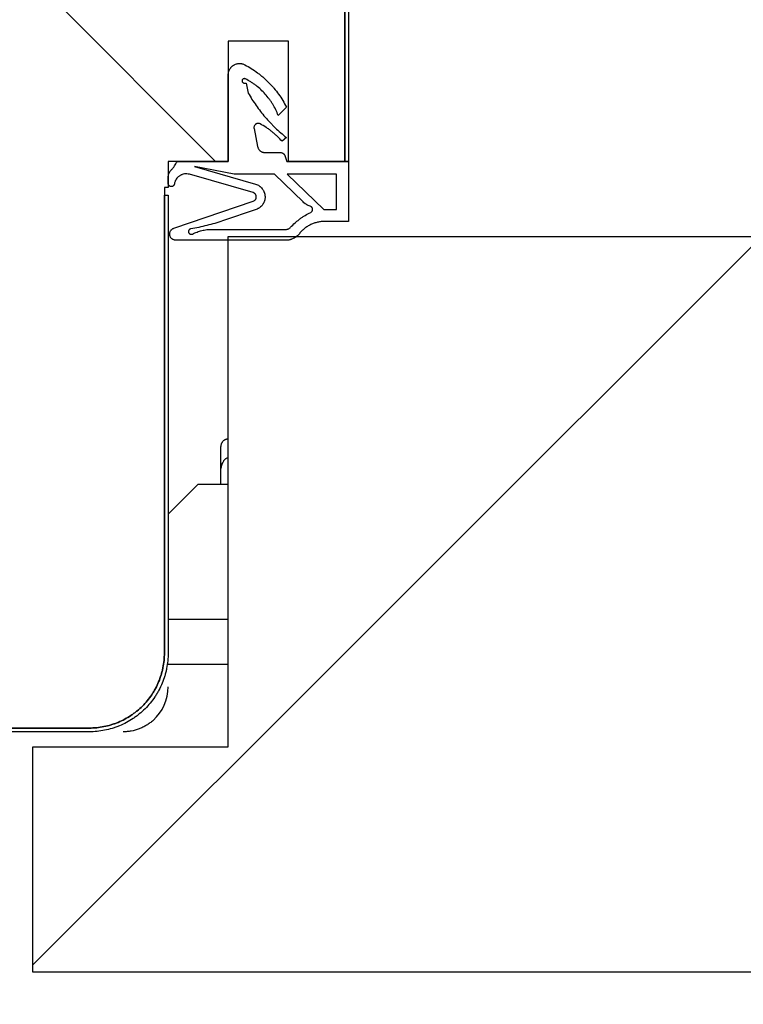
# Model space of a CAD drawing. Header units: millimetres. Extents: x -6500 to 4200, y 0 to 5940.
# Tile 118 of 157: x 371 to 420, y 2660 to 2725. Entities that reach past the tile are written whole.
import ezdxf

# ---------------------------------------------------------------- set-up
doc = ezdxf.new("R2010")
doc.units = ezdxf.units.MM
doc.layers.get('Defpoints').update_dxf_attribs({"color": 250})
doc.layers.add('1', color=250, linetype='Continuous')
doc.layers.add('152', color=250, linetype='Continuous')
doc.styles.add('Times New Roman', font='times.ttf')
doc.dimstyles.get("Standard").update_dxf_attribs({"dimtxt": 0.18, "dimasz": 0.18, "dimexe": 0.18, "dimexo": 0.0625, "dimgap": 0.09, "dimtad": 0, "dimtih": 1, "dimtoh": 1, "dimdec": 4, "dimzin": 0, "dimdsep": 46, "dimtxsty": 'Standard', "dimcen": 0.09, "dimadec": 0, "dimazin": 0, "dimtfac": 1, "dimtdec": 4, "dimtofl": 0, "dimtmove": 0, "dimatfit": 3, "dimfxl": 1, "dimtolj": 1, "dimtzin": 0, "dimarcsym": 0})

# ---------------------------------------------------------------- blocks, each defined once
blk = doc.blocks.new('_U1')
at = {"layer": '1', "linetype": 'Continuous', "lineweight": 13, "transparency": 16777216}
for p, q in [((372.271, 2657.26), (372.271, 2489.425)), ((1340.271, 2649.76), (1340.271, 2489.425)), ((422.271, 2514.425), (1290.271, 2514.425))]:
    blk.add_line(p, q, dxfattribs=at)
at = {"layer": '1', "linetype": 'Continuous', "lineweight": 70, "transparency": 16777216}
for points in [[(422.271, 2522.758), (422.271, 2506.092), (372.271, 2514.425)], [(1290.271, 2522.758), (1290.271, 2506.092), (1340.271, 2514.425)]]:
    blk.add_solid(points, dxfattribs=at)
at = {"layer": 'Defpoints', "color": 0, "linetype": 'Continuous', "lineweight": 70, "transparency": 16777216}
for p in [(372.271, 2669.26), (1340.271, 2661.76), (1340.271, 2514.425)]:
    blk.add_point(p, dxfattribs=at)
at = {"layer": '1', "linetype": 'Continuous', "lineweight": -3, "transparency": 16777216, "insert": (831.239, 2575.319), "char_height": 40, "attachment_point": 1, "style": 'Times New Roman'}
blk.add_mtext('\\A1;Ss', dxfattribs=at)
blk = doc.blocks.new('_U3')
at = {"layer": '1', "linetype": 'Continuous', "lineweight": 13, "transparency": 16777216}
for p, q in [((261.271, 2676.885), (261.271, 2366.518)), ((1451.271, 2676.885), (1451.271, 2366.518)), ((311.271, 2391.518), (1401.271, 2391.518))]:
    blk.add_line(p, q, dxfattribs=at)
at = {"layer": '1', "linetype": 'Continuous', "lineweight": 70, "transparency": 16777216}
for points in [[(311.271, 2399.851), (311.271, 2383.185), (261.271, 2391.518)], [(1401.271, 2399.851), (1401.271, 2383.185), (1451.271, 2391.518)]]:
    blk.add_solid(points, dxfattribs=at)
at = {"layer": 'Defpoints', "color": 0, "linetype": 'Continuous', "lineweight": 70, "transparency": 16777216}
for p in [(261.271, 2688.885), (1451.271, 2688.885), (1451.271, 2391.518)]:
    blk.add_point(p, dxfattribs=at)
at = {"layer": '1', "linetype": 'Continuous', "lineweight": -3, "transparency": 16777216, "insert": (829.061, 2452.412), "char_height": 40, "attachment_point": 1, "style": 'Times New Roman'}
blk.add_mtext('\\A1;Sz', dxfattribs=at)

msp = doc.modelspace()

# ---------------------------------------------------------------- hatches: boundary and pattern name
at = {"layer": '152', "linetype": 'Continuous', "lineweight": -3}
h = msp.add_hatch(dxfattribs=at)
h.set_pattern_fill('ANSI31', color=256, scale=30, angle=-2e-14, style=0)
edge = h.paths.add_edge_path(flags=0)
edge.add_line((393.271, 2773.01), (393.271, 2715.76))
edge.add_line((393.021, 2715.76), (393.021, 2773.01))
edge = h.paths.add_edge_path(flags=0)
edge.add_spline(control_points=[(388.021, 2778.26), (388.195, 2778.26), (388.366, 2778.251), (388.707, 2778.217), (389.045, 2778.167), (389.378, 2778.084), (389.584, 2778.022), (389.625, 2778.009), (389.707, 2777.982), (389.748, 2777.968), (389.87, 2777.924), (389.951, 2777.893), (390.189, 2777.794), (390.499, 2777.648), (390.792, 2777.472), (391.006, 2777.33), (391.076, 2777.28), (391.18, 2777.203), (391.215, 2777.177), (391.283, 2777.124), (391.317, 2777.097), (391.484, 2776.96), (391.611, 2776.844), (391.853, 2776.602), (392.083, 2776.349), (392.288, 2776.074), (392.408, 2775.895), (392.431, 2775.859), (392.478, 2775.786), (392.5, 2775.749), (392.567, 2775.638), (392.61, 2775.563), (392.731, 2775.336), (392.878, 2775.026), (392.993, 2774.704), (393.068, 2774.458), (393.091, 2774.375), (393.133, 2774.208), (393.153, 2774.123), (393.203, 2773.869), (393.254, 2773.528), (393.271, 2773.183), (393.271, 2773.01)], knot_values=[0, 0, 0, 0, 0.0625, 0.0625, 0.125, 0.1875, 0.1875, 0.203125, 0.203125, 0.21875, 0.21875, 0.25, 0.25, 0.3125, 0.375, 0.375, 0.40625, 0.40625, 0.421875, 0.421875, 0.4375, 0.4375, 0.5, 0.5, 0.5625, 0.625, 0.625, 0.640625, 0.640625, 0.65625, 0.65625, 0.6875, 0.6875, 0.75, 0.8125, 0.8125, 0.84375, 0.84375, 0.875, 0.875, 0.9375, 1, 1, 1, 1], degree=3, periodic=0)
edge.add_line((333.021, 2778.26), (388.021, 2778.26))
edge.add_line((388.021, 2778.01), (333.021, 2778.01))
edge.add_spline(control_points=[(393.021, 2773.01), (393.021, 2773.175), (393.005, 2773.503), (392.957, 2773.828), (392.908, 2774.07), (392.89, 2774.151), (392.85, 2774.31), (392.828, 2774.389), (392.756, 2774.624), (392.646, 2774.93), (392.507, 2775.225), (392.391, 2775.441), (392.351, 2775.512), (392.287, 2775.618), (392.265, 2775.653), (392.221, 2775.723), (392.199, 2775.757), (392.085, 2775.928), (391.89, 2776.19), (391.671, 2776.431), (391.44, 2776.662), (391.319, 2776.772), (391.16, 2776.902), (391.127, 2776.928), (391.063, 2776.979), (391.03, 2777.004), (390.931, 2777.077), (390.864, 2777.124), (390.66, 2777.26), (390.381, 2777.427), (390.086, 2777.566), (389.859, 2777.66), (389.782, 2777.69), (389.666, 2777.732), (389.627, 2777.745), (389.549, 2777.771), (389.51, 2777.783), (389.313, 2777.843), (388.997, 2777.922), (388.675, 2777.97), (388.35, 2778.002), (388.186, 2778.01), (388.021, 2778.01)], knot_values=[0, 0, 0, 0, 0.0625, 0.125, 0.125, 0.15625, 0.15625, 0.1875, 0.1875, 0.25, 0.3125, 0.3125, 0.34375, 0.34375, 0.359375, 0.359375, 0.375, 0.375, 0.4375, 0.5, 0.5, 0.5625, 0.5625, 0.578125, 0.578125, 0.59375, 0.59375, 0.625, 0.625, 0.6875, 0.75, 0.75, 0.78125, 0.78125, 0.796875, 0.796875, 0.8125, 0.8125, 0.875, 0.9375, 0.9375, 1, 1, 1, 1], degree=3, periodic=0)
h = msp.add_hatch(dxfattribs=at)
h.set_pattern_fill('ANSI31', color=256, scale=30, angle=89.954, style=0)
edge = h.paths.add_edge_path(flags=0)
edge.add_line((333.021, 2778.01), (388.021, 2778.01))
edge.add_spline(control_points=[(388.021, 2778.01), (388.186, 2778.01), (388.515, 2777.993), (388.839, 2777.945), (389.082, 2777.897), (389.162, 2777.878), (389.322, 2777.838), (389.401, 2777.816), (389.635, 2777.745), (389.942, 2777.635), (390.236, 2777.495), (390.453, 2777.379), (390.524, 2777.339), (390.63, 2777.276), (390.665, 2777.254), (390.735, 2777.21), (390.769, 2777.187), (390.94, 2777.073), (391.202, 2776.878), (391.443, 2776.659), (391.673, 2776.429), (391.783, 2776.307), (391.914, 2776.148), (391.94, 2776.116), (391.99, 2776.051), (392.015, 2776.018), (392.088, 2775.919), (392.135, 2775.852), (392.271, 2775.649), (392.439, 2775.369), (392.578, 2775.074), (392.672, 2774.847), (392.702, 2774.771), (392.743, 2774.654), (392.757, 2774.615), (392.782, 2774.537), (392.795, 2774.498), (392.854, 2774.302), (392.933, 2773.985), (392.981, 2773.663), (393.013, 2773.338), (393.021, 2773.175), (393.021, 2773.01)], knot_values=[0, 0, 0, 0, 0.0625, 0.125, 0.125, 0.15625, 0.15625, 0.1875, 0.1875, 0.25, 0.3125, 0.3125, 0.34375, 0.34375, 0.359375, 0.359375, 0.375, 0.375, 0.4375, 0.5, 0.5, 0.5625, 0.5625, 0.578125, 0.578125, 0.59375, 0.59375, 0.625, 0.625, 0.6875, 0.75, 0.75, 0.78125, 0.78125, 0.796875, 0.796875, 0.8125, 0.8125, 0.875, 0.9375, 0.9375, 1, 1, 1, 1], degree=3, periodic=0)
edge.add_line((393.021, 2773.01), (393.021, 2715.76))
edge.add_line((393.021, 2715.76), (389.271, 2715.76))
edge.add_line((389.271, 2715.76), (389.271, 2723.76))
edge.add_line((389.271, 2723.76), (385.271, 2723.76))
edge.add_line((385.271, 2723.76), (385.271, 2715.76))
edge.add_line((385.271, 2715.76), (381.271, 2715.76))
edge.add_line((381.271, 2715.76), (381.271, 2714.01))
edge.add_line((381.021, 2714.01), (381.021, 2683.01))
edge.add_spline(control_points=[(381.021, 2683.01), (381.021, 2682.845), (381.005, 2682.516), (380.957, 2682.192), (380.908, 2681.949), (380.89, 2681.869), (380.85, 2681.709), (380.828, 2681.63), (380.756, 2681.396), (380.646, 2681.089), (380.507, 2680.795), (380.391, 2680.578), (380.351, 2680.507), (380.287, 2680.401), (380.265, 2680.366), (380.221, 2680.296), (380.199, 2680.262), (380.085, 2680.091), (379.89, 2679.829), (379.671, 2679.588), (379.44, 2679.358), (379.319, 2679.248), (379.16, 2679.117), (379.127, 2679.091), (379.063, 2679.041), (379.03, 2679.016), (378.931, 2678.943), (378.864, 2678.896), (378.66, 2678.76), (378.381, 2678.592), (378.086, 2678.453), (377.859, 2678.359), (377.782, 2678.329), (377.666, 2678.288), (377.627, 2678.274), (377.549, 2678.249), (377.51, 2678.236), (377.313, 2678.177), (376.997, 2678.098), (376.675, 2678.05), (376.35, 2678.018), (376.186, 2678.01), (376.021, 2678.01)], knot_values=[0, 0, 0, 0, 0.0625, 0.125, 0.125, 0.15625, 0.15625, 0.1875, 0.1875, 0.25, 0.3125, 0.3125, 0.34375, 0.34375, 0.359375, 0.359375, 0.375, 0.375, 0.4375, 0.5, 0.5, 0.5625, 0.5625, 0.578125, 0.578125, 0.59375, 0.59375, 0.625, 0.625, 0.6875, 0.75, 0.75, 0.78125, 0.78125, 0.796875, 0.796875, 0.8125, 0.8125, 0.875, 0.9375, 0.9375, 1, 1, 1, 1], degree=3, periodic=0)
edge.add_line((376.021, 2678.01), (347.021, 2678.01))
edge.add_spline(control_points=[(347.021, 2678.01), (346.856, 2678.01), (346.528, 2678.026), (346.203, 2678.074), (345.961, 2678.123), (345.88, 2678.141), (345.721, 2678.181), (345.642, 2678.203), (345.407, 2678.275), (345.101, 2678.385), (344.806, 2678.524), (344.59, 2678.64), (344.519, 2678.68), (344.413, 2678.744), (344.378, 2678.766), (344.308, 2678.81), (344.273, 2678.832), (344.103, 2678.946), (343.841, 2679.141), (343.6, 2679.36), (343.369, 2679.591), (343.259, 2679.712), (343.129, 2679.871), (343.103, 2679.903), (343.052, 2679.968), (343.027, 2680.001), (342.954, 2680.1), (342.907, 2680.167), (342.771, 2680.371), (342.604, 2680.65), (342.465, 2680.945), (342.371, 2681.172), (342.341, 2681.249), (342.299, 2681.365), (342.286, 2681.404), (342.26, 2681.482), (342.248, 2681.521), (342.188, 2681.718), (342.109, 2682.034), (342.061, 2682.356), (342.029, 2682.681), (342.021, 2682.845), (342.021, 2683.01)], knot_values=[0, 0, 0, 0, 0.0625, 0.125, 0.125, 0.15625, 0.15625, 0.1875, 0.1875, 0.25, 0.3125, 0.3125, 0.34375, 0.34375, 0.359375, 0.359375, 0.375, 0.375, 0.4375, 0.5, 0.5, 0.5625, 0.5625, 0.578125, 0.578125, 0.59375, 0.59375, 0.625, 0.625, 0.6875, 0.75, 0.75, 0.78125, 0.78125, 0.796875, 0.796875, 0.8125, 0.8125, 0.875, 0.9375, 0.9375, 1, 1, 1, 1], degree=3, periodic=0)
edge.add_line((342.021, 2683.01), (342.021, 2724.01))
edge.add_line((342.021, 2724.01), (337.521, 2724.01))
edge.add_line((337.521, 2724.01), (337.521, 2693.01))
edge.add_line((337.521, 2693.01), (333.021, 2693.01))
edge.add_line((333.021, 2693.01), (333.021, 2778.01))
h = msp.add_hatch(dxfattribs=at)
h.set_pattern_fill('ANSI31', color=256, scale=30, angle=59.97, style=0)
edge = h.paths.add_edge_path(flags=0)
edge.add_line((381.021, 2683.01), (381.021, 2713.51))
edge.add_line((381.271, 2713.51), (381.271, 2683.01))
edge = h.paths.add_edge_path(flags=0)
edge.add_spline(control_points=[(376.021, 2678.01), (376.186, 2678.01), (376.35, 2678.018), (376.675, 2678.05), (376.997, 2678.098), (377.313, 2678.177), (377.51, 2678.236), (377.549, 2678.249), (377.627, 2678.274), (377.666, 2678.288), (377.782, 2678.329), (377.859, 2678.359), (378.086, 2678.453), (378.381, 2678.592), (378.66, 2678.76), (378.864, 2678.896), (378.931, 2678.943), (379.03, 2679.016), (379.063, 2679.041), (379.127, 2679.091), (379.16, 2679.117), (379.319, 2679.248), (379.44, 2679.358), (379.671, 2679.588), (379.89, 2679.829), (380.085, 2680.091), (380.199, 2680.262), (380.221, 2680.296), (380.265, 2680.366), (380.287, 2680.401), (380.351, 2680.507), (380.391, 2680.578), (380.507, 2680.795), (380.646, 2681.089), (380.756, 2681.396), (380.828, 2681.63), (380.85, 2681.709), (380.89, 2681.869), (380.908, 2681.949), (380.957, 2682.192), (381.005, 2682.516), (381.021, 2682.845), (381.021, 2683.01)], knot_values=[0, 0, 0, 0, 0.0625, 0.0625, 0.125, 0.1875, 0.1875, 0.203125, 0.203125, 0.21875, 0.21875, 0.25, 0.25, 0.3125, 0.375, 0.375, 0.40625, 0.40625, 0.421875, 0.421875, 0.4375, 0.4375, 0.5, 0.5, 0.5625, 0.625, 0.625, 0.640625, 0.640625, 0.65625, 0.65625, 0.6875, 0.6875, 0.75, 0.8125, 0.8125, 0.84375, 0.84375, 0.875, 0.875, 0.9375, 1, 1, 1, 1], degree=3, periodic=0)
edge.add_line((376.021, 2678.01), (347.021, 2678.01))
edge.add_spline(control_points=[(347.021, 2678.01), (346.856, 2678.01), (346.528, 2678.026), (346.203, 2678.074), (345.961, 2678.123), (345.88, 2678.141), (345.721, 2678.181), (345.642, 2678.203), (345.407, 2678.275), (345.101, 2678.385), (344.806, 2678.524), (344.59, 2678.64), (344.519, 2678.68), (344.413, 2678.744), (344.378, 2678.766), (344.308, 2678.81), (344.273, 2678.832), (344.103, 2678.946), (343.841, 2679.141), (343.6, 2679.36), (343.369, 2679.591), (343.259, 2679.712), (343.129, 2679.871), (343.103, 2679.903), (343.052, 2679.968), (343.027, 2680.001), (342.954, 2680.1), (342.907, 2680.167), (342.771, 2680.371), (342.604, 2680.65), (342.465, 2680.945), (342.371, 2681.172), (342.341, 2681.249), (342.299, 2681.365), (342.286, 2681.404), (342.26, 2681.482), (342.248, 2681.521), (342.188, 2681.718), (342.109, 2682.034), (342.061, 2682.356), (342.029, 2682.681), (342.021, 2682.845), (342.021, 2683.01)], knot_values=[0, 0, 0, 0, 0.0625, 0.125, 0.125, 0.15625, 0.15625, 0.1875, 0.1875, 0.25, 0.3125, 0.3125, 0.34375, 0.34375, 0.359375, 0.359375, 0.375, 0.375, 0.4375, 0.5, 0.5, 0.5625, 0.5625, 0.578125, 0.578125, 0.59375, 0.59375, 0.625, 0.625, 0.6875, 0.75, 0.75, 0.78125, 0.78125, 0.796875, 0.796875, 0.8125, 0.8125, 0.875, 0.9375, 0.9375, 1, 1, 1, 1], degree=3, periodic=0)
edge.add_line((342.021, 2683.01), (342.021, 2693.01))
edge.add_line((341.771, 2683.01), (341.771, 2693.01))
edge.add_spline(control_points=[(347.021, 2677.76), (346.848, 2677.76), (346.503, 2677.777), (346.162, 2677.828), (345.908, 2677.878), (345.823, 2677.898), (345.656, 2677.94), (345.573, 2677.963), (345.327, 2678.038), (345.005, 2678.153), (344.695, 2678.3), (344.468, 2678.421), (344.393, 2678.464), (344.282, 2678.531), (344.245, 2678.553), (344.172, 2678.6), (344.136, 2678.623), (343.957, 2678.743), (343.682, 2678.948), (343.429, 2679.178), (343.187, 2679.42), (343.071, 2679.547), (342.934, 2679.714), (342.907, 2679.748), (342.854, 2679.816), (342.828, 2679.851), (342.751, 2679.955), (342.701, 2680.025), (342.559, 2680.239), (342.383, 2680.532), (342.237, 2680.842), (342.138, 2681.08), (342.107, 2681.161), (342.063, 2681.283), (342.049, 2681.324), (342.022, 2681.406), (342.009, 2681.447), (341.947, 2681.653), (341.864, 2681.986), (341.813, 2682.324), (341.78, 2682.665), (341.771, 2682.836), (341.771, 2683.01)], knot_values=[0, 0, 0, 0, 0.0625, 0.125, 0.125, 0.15625, 0.15625, 0.1875, 0.1875, 0.25, 0.3125, 0.3125, 0.34375, 0.34375, 0.359375, 0.359375, 0.375, 0.375, 0.4375, 0.5, 0.5, 0.5625, 0.5625, 0.578125, 0.578125, 0.59375, 0.59375, 0.625, 0.625, 0.6875, 0.75, 0.75, 0.78125, 0.78125, 0.796875, 0.796875, 0.8125, 0.8125, 0.875, 0.9375, 0.9375, 1, 1, 1, 1], degree=3, periodic=0)
edge.add_line((376.021, 2677.76), (347.021, 2677.76))
edge.add_spline(control_points=[(381.271, 2683.01), (381.271, 2682.836), (381.254, 2682.492), (381.203, 2682.151), (381.153, 2681.896), (381.133, 2681.812), (381.091, 2681.644), (381.068, 2681.561), (380.993, 2681.315), (380.878, 2680.993), (380.731, 2680.684), (380.61, 2680.457), (380.567, 2680.382), (380.5, 2680.271), (380.478, 2680.234), (380.431, 2680.161), (380.408, 2680.125), (380.288, 2679.945), (380.083, 2679.67), (379.853, 2679.417), (379.611, 2679.175), (379.484, 2679.06), (379.317, 2678.923), (379.283, 2678.895), (379.215, 2678.842), (379.18, 2678.816), (379.076, 2678.739), (379.006, 2678.69), (378.792, 2678.547), (378.499, 2678.372), (378.189, 2678.225), (377.951, 2678.126), (377.87, 2678.095), (377.748, 2678.052), (377.707, 2678.038), (377.625, 2678.01), (377.584, 2677.997), (377.378, 2677.935), (377.045, 2677.852), (376.707, 2677.802), (376.366, 2677.768), (376.195, 2677.76), (376.021, 2677.76)], knot_values=[0, 0, 0, 0, 0.0625, 0.125, 0.125, 0.15625, 0.15625, 0.1875, 0.1875, 0.25, 0.3125, 0.3125, 0.34375, 0.34375, 0.359375, 0.359375, 0.375, 0.375, 0.4375, 0.5, 0.5, 0.5625, 0.5625, 0.578125, 0.578125, 0.59375, 0.59375, 0.625, 0.625, 0.6875, 0.75, 0.75, 0.78125, 0.78125, 0.796875, 0.796875, 0.8125, 0.8125, 0.875, 0.9375, 0.9375, 1, 1, 1, 1], degree=3, periodic=0)
h = msp.add_hatch(dxfattribs=at)
h.set_pattern_fill('ANSI31', color=256, scale=30, angle=-2e-14, style=0)
h.paths.add_polyline_path([(372.271, 2661.76), (372.271, 2676.76), (385.271, 2676.76), (385.271, 2710.76), (1327.271, 2710.76), (1327.271, 2676.76), (1340.271, 2676.76), (1340.271, 2661.76)], flags=0)

# ---------------------------------------------------------------- linework, layer by layer
for p, q in [((393.021, 2715.76), (393.021, 2773.01)), ((393.021, 2773.01), (393.021, 2715.76)), ((393.271, 2773.01), (393.271, 2715.76)), ((389.271, 2723.76), (385.271, 2723.76)), ((385.271, 2723.76), (385.271, 2715.76)), ((389.271, 2715.76), (389.271, 2723.76)), ((385.271, 2715.76), (385.271, 2721.528)), ((386.341, 2720.973), (386.469, 2720.973)), ((386.469, 2720.973), (386.597, 2720.309)), ((389.139, 2719.374), (388.594, 2718.813)), ((386.987, 2717.958), (387.219, 2716.752)), ((389.139, 2717.349), (388.855, 2717.094)), ((387.712, 2716.346), (388.755, 2716.346)), ((389.042, 2716.14), (389.171, 2715.76)), ((385.271, 2715.76), (381.271, 2715.76)), ((381.271, 2715.76), (381.271, 2714.01)), ((381.875, 2715.76), (385.271, 2715.76)), ((385.663, 2714.91), (383.024, 2715.406)), ((383.024, 2715.406), (387.08, 2714.244)), ((389.171, 2715.76), (393.271, 2715.76)), ((393.021, 2715.76), (389.271, 2715.76)), ((393.271, 2715.76), (393.021, 2715.76)), ((393.271, 2715.76), (393.271, 2711.76)), ((381.271, 2714.287), (381.271, 2714.693)), ((386.919, 2713.683), (382.689, 2714.896)), ((388.342, 2714.91), (385.663, 2714.91)), ((390.253, 2713.054), (388.342, 2714.91)), ((392.471, 2714.91), (389.203, 2714.91)), ((389.203, 2714.91), (391.623, 2712.56)), ((392.471, 2712.56), (392.471, 2714.91)), ((381.271, 2714.01), (381.021, 2714.01)), ((381.021, 2714.01), (381.021, 2683.01)), ((381.021, 2683.01), (381.021, 2713.51)), ((381.021, 2713.51), (381.271, 2713.51)), ((381.271, 2713.51), (381.271, 2683.01)), ((381.654, 2711.31), (386.933, 2713.105)), ((387.121, 2712.554), (384.896, 2711.797)), ((391.623, 2712.56), (392.471, 2712.56)), ((393.271, 2711.76), (391.702, 2711.76)), ((384.176, 2711.229), (389.1, 2711.229)), ((385.271, 2676.76), (385.271, 2710.76)), ((385.271, 2710.76), (1327.271, 2710.76)), ((389.1, 2710.504), (381.788, 2710.504)), ((384.771, 2695.063), (384.771, 2696.76)), ((384.771, 2694.26), (384.771, 2695.063)), ((383.271, 2694.26), (381.271, 2692.26)), ((383.271, 2694.26), (385.271, 2694.26)), ((381.271, 2685.26), (385.271, 2685.26)), ((381.271, 2682.26), (385.271, 2682.26)), ((376.021, 2678.01), (347.021, 2678.01)), ((347.021, 2678.01), (376.021, 2678.01)), ((376.021, 2677.76), (347.021, 2677.76)), ((372.271, 2676.76), (385.271, 2676.76)), ((372.271, 2661.76), (372.271, 2676.76)), ((1340.271, 2661.76), (372.271, 2661.76))]:
    msp.add_line(p, q, dxfattribs=at)
msp.add_arc((378.271, 2680.76), 3, 311.81031, 0, dxfattribs=at)
for points, knots in [([(385.271, 2721.528), (385.271, 2721.56), (385.275, 2721.624), (385.288, 2721.687), (385.3, 2721.734), (385.305, 2721.749), (385.315, 2721.78), (385.32, 2721.795), (385.339, 2721.84), (385.366, 2721.898), (385.402, 2721.951), (385.431, 2721.99), (385.441, 2722.003), (385.462, 2722.027), (385.473, 2722.039), (385.506, 2722.074), (385.53, 2722.095), (385.567, 2722.125), (385.58, 2722.135), (385.607, 2722.153), (385.62, 2722.162), (385.662, 2722.187), (385.719, 2722.217), (385.779, 2722.239), (385.841, 2722.257), (385.873, 2722.264), (385.936, 2722.274), (386, 2722.28), (386.064, 2722.278), (386.113, 2722.273), (386.129, 2722.271), (386.161, 2722.266), (386.176, 2722.262), (386.223, 2722.252), (386.284, 2722.233), (386.343, 2722.207), (386.372, 2722.192)], [0, 0, 0, 0, 0.0625, 0.125, 0.125, 0.15625, 0.15625, 0.1875, 0.1875, 0.25, 0.3125, 0.3125, 0.34375, 0.34375, 0.375, 0.375, 0.4375, 0.4375, 0.46875, 0.46875, 0.5, 0.5, 0.5625, 0.625, 0.625, 0.6875, 0.6875, 0.75, 0.8125, 0.8125, 0.84375, 0.84375, 0.875, 0.875, 0.9375, 1, 1, 1, 1]), ([(386.372, 2722.192), (386.52, 2722.114), (386.81, 2721.946), (387.085, 2721.758), (387.287, 2721.608), (387.353, 2721.557), (387.483, 2721.452), (387.548, 2721.398), (387.737, 2721.233), (387.859, 2721.118), (388.035, 2720.939), (388.121, 2720.847), (388.205, 2720.754), (388.26, 2720.69), (388.287, 2720.659), (388.422, 2720.498), (388.627, 2720.234), (388.902, 2719.817), (389.064, 2719.524), (389.139, 2719.374)], [0, 0, 0, 0, 0.125, 0.25, 0.25, 0.3125, 0.3125, 0.375, 0.375, 0.5, 0.5, 0.5625, 0.59375, 0.59375, 0.625, 0.625, 0.75, 0.875, 1, 1, 1, 1]), ([(386.408, 2721.255), (386.398, 2721.26), (386.387, 2721.264), (386.366, 2721.269), (386.354, 2721.271), (386.332, 2721.271), (386.321, 2721.27), (386.299, 2721.265), (386.288, 2721.262), (386.268, 2721.252), (386.258, 2721.246), (386.241, 2721.233), (386.233, 2721.225), (386.218, 2721.207), (386.212, 2721.198), (386.202, 2721.178), (386.199, 2721.167), (386.193, 2721.146), (386.192, 2721.134), (386.192, 2721.112), (386.193, 2721.101), (386.198, 2721.079), (386.202, 2721.068), (386.211, 2721.048), (386.217, 2721.038), (386.231, 2721.021), (386.239, 2721.013), (386.256, 2720.999), (386.266, 2720.993), (386.286, 2720.983), (386.296, 2720.979), (386.319, 2720.974), (386.33, 2720.973), (386.341, 2720.973)], [0, 0, 0, 0, 0.0625, 0.0625, 0.125, 0.125, 0.1875, 0.1875, 0.25, 0.25, 0.3125, 0.3125, 0.375, 0.375, 0.4375, 0.4375, 0.5, 0.5, 0.5625, 0.5625, 0.625, 0.625, 0.6875, 0.6875, 0.75, 0.75, 0.8125, 0.8125, 0.875, 0.875, 0.9375, 0.9375, 1, 1, 1, 1]), ([(388.594, 2718.813), (388.545, 2718.945), (388.435, 2719.202), (388.302, 2719.448), (388.194, 2719.628), (388.156, 2719.687), (388.098, 2719.774), (388.078, 2719.803), (388.037, 2719.861), (387.935, 2720.003), (387.736, 2720.246), (387.445, 2720.543), (387.232, 2720.723), (387.093, 2720.829), (387.065, 2720.85), (387.008, 2720.892), (386.979, 2720.912), (386.893, 2720.972), (386.834, 2721.011), (386.656, 2721.123), (386.534, 2721.192), (386.408, 2721.255)], [0, 0, 0, 0, 0.125, 0.25, 0.25, 0.3125, 0.3125, 0.34375, 0.34375, 0.375, 0.5, 0.625, 0.75, 0.75, 0.78125, 0.78125, 0.8125, 0.8125, 0.875, 0.875, 1, 1, 1, 1]), ([(386.597, 2720.309), (386.76, 2720.024), (386.935, 2719.748), (387.218, 2719.348), (387.316, 2719.216), (387.517, 2718.958), (387.724, 2718.705), (387.943, 2718.462), (388.112, 2718.284), (388.169, 2718.225), (388.284, 2718.109), (388.342, 2718.051), (388.637, 2717.768), (388.883, 2717.553), (389.139, 2717.349)], [0, 0, 0, 0, 0.25, 0.25, 0.375, 0.375, 0.5, 0.625, 0.625, 0.6875, 0.6875, 0.75, 0.75, 1, 1, 1, 1]), ([(387.39, 2718.256), (387.367, 2718.269), (387.343, 2718.277), (387.304, 2718.285), (387.291, 2718.287), (387.265, 2718.289), (387.252, 2718.289), (387.233, 2718.288), (387.227, 2718.287), (387.214, 2718.285), (387.207, 2718.284), (387.188, 2718.28), (387.163, 2718.272), (387.139, 2718.262), (387.122, 2718.252), (387.116, 2718.249), (387.105, 2718.242), (387.089, 2718.231), (387.075, 2718.218), (387.056, 2718.2), (387.047, 2718.19), (387.024, 2718.159), (387.011, 2718.137), (386.992, 2718.088), (386.986, 2718.063), (386.982, 2718.024), (386.982, 2718.01), (386.983, 2717.984), (386.985, 2717.971), (386.987, 2717.958)], [0, 0, 0, 0, 0.125, 0.125, 0.1875, 0.1875, 0.25, 0.25, 0.28125, 0.28125, 0.3125, 0.3125, 0.375, 0.4375, 0.4375, 0.46875, 0.46875, 0.5, 0.5625, 0.5625, 0.625, 0.625, 0.75, 0.75, 0.875, 0.875, 0.9375, 0.9375, 1, 1, 1, 1]), ([(388.855, 2717.094), (388.752, 2717.212), (388.644, 2717.325), (388.474, 2717.487), (388.416, 2717.54), (388.297, 2717.643), (388.177, 2717.743), (388.052, 2717.838), (387.925, 2717.93), (387.86, 2717.974), (387.664, 2718.103), (387.529, 2718.183), (387.39, 2718.256)], [0, 0, 0, 0, 0.25, 0.25, 0.375, 0.375, 0.5, 0.625, 0.625, 0.75, 0.75, 1, 1, 1, 1]), ([(387.219, 2716.752), (387.225, 2716.724), (387.233, 2716.696), (387.248, 2716.656), (387.254, 2716.643), (387.266, 2716.617), (387.273, 2716.604), (387.295, 2716.566), (387.312, 2716.543), (387.34, 2716.51), (387.35, 2716.499), (387.371, 2716.479), (387.382, 2716.469), (387.415, 2716.442), (387.439, 2716.425), (387.476, 2716.404), (387.489, 2716.398), (387.515, 2716.385), (387.529, 2716.38), (387.57, 2716.365), (387.626, 2716.351), (387.683, 2716.346), (387.712, 2716.346)], [0, 0, 0, 0, 0.125, 0.125, 0.1875, 0.1875, 0.25, 0.25, 0.375, 0.375, 0.4375, 0.4375, 0.5, 0.5, 0.625, 0.625, 0.6875, 0.6875, 0.75, 0.75, 0.875, 1, 1, 1, 1]), ([(388.755, 2716.346), (388.787, 2716.346), (388.818, 2716.341), (388.855, 2716.329), (388.862, 2716.326), (388.877, 2716.32), (388.884, 2716.317), (388.905, 2716.306), (388.918, 2716.298), (388.938, 2716.284), (388.944, 2716.28), (388.956, 2716.269), (388.962, 2716.264), (388.978, 2716.248), (388.989, 2716.236), (389.007, 2716.211), (389.016, 2716.197), (389.031, 2716.17), (389.037, 2716.155), (389.042, 2716.14)], [0, 0, 0, 0, 0.25, 0.25, 0.3125, 0.3125, 0.375, 0.375, 0.5, 0.5, 0.5625, 0.5625, 0.625, 0.625, 0.75, 0.75, 0.875, 0.875, 1, 1, 1, 1]), ([(381.469, 2715.181), (381.511, 2715.224), (381.55, 2715.268), (381.625, 2715.359), (381.661, 2715.406), (381.729, 2715.503), (381.761, 2715.553), (381.821, 2715.654), (381.849, 2715.706), (381.875, 2715.76)], [0, 0, 0, 0, 0.25, 0.25, 0.5, 0.5, 0.75, 0.75, 1, 1, 1, 1]), ([(381.271, 2714.693), (381.271, 2714.738), (381.276, 2714.783), (381.289, 2714.849), (381.294, 2714.871), (381.307, 2714.914), (381.314, 2714.936), (381.34, 2714.998), (381.36, 2715.037), (381.41, 2715.113), (381.438, 2715.149), (381.469, 2715.181)], [0, 0, 0, 0, 0.25, 0.25, 0.375, 0.375, 0.5, 0.5, 0.75, 0.75, 1, 1, 1, 1]), ([(382.689, 2714.896), (382.634, 2714.912), (382.579, 2714.922), (382.496, 2714.927), (382.468, 2714.928), (382.425, 2714.926), (382.411, 2714.925), (382.383, 2714.923), (382.369, 2714.921), (382.3, 2714.911), (382.246, 2714.897), (382.18, 2714.872), (382.167, 2714.867), (382.141, 2714.856), (382.103, 2714.838), (382.042, 2714.803), (381.997, 2714.771), (381.953, 2714.736), (381.932, 2714.717), (381.872, 2714.658), (381.836, 2714.614), (381.798, 2714.556), (381.791, 2714.544), (381.777, 2714.519), (381.77, 2714.507), (381.751, 2714.469), (381.739, 2714.444), (381.709, 2714.365), (381.695, 2714.311), (381.686, 2714.255)], [0, 0, 0, 0, 0.125, 0.125, 0.1875, 0.1875, 0.21875, 0.21875, 0.25, 0.25, 0.375, 0.375, 0.40625, 0.40625, 0.4375, 0.5, 0.5625, 0.5625, 0.625, 0.625, 0.75, 0.75, 0.78125, 0.78125, 0.8125, 0.8125, 0.875, 0.875, 1, 1, 1, 1]), ([(381.686, 2714.255), (381.684, 2714.243), (381.681, 2714.23), (381.675, 2714.212), (381.672, 2714.206), (381.667, 2714.194), (381.664, 2714.188), (381.654, 2714.171), (381.646, 2714.161), (381.633, 2714.146), (381.629, 2714.141), (381.62, 2714.132), (381.615, 2714.128), (381.599, 2714.116), (381.589, 2714.109), (381.566, 2714.097), (381.553, 2714.092), (381.529, 2714.084), (381.516, 2714.081), (381.496, 2714.079), (381.49, 2714.079), (381.477, 2714.079), (381.47, 2714.079), (381.451, 2714.08), (381.438, 2714.083), (381.413, 2714.089), (381.401, 2714.094), (381.383, 2714.102), (381.378, 2714.105), (381.367, 2714.112), (381.361, 2714.116), (381.345, 2714.127), (381.336, 2714.136), (381.323, 2714.15), (381.318, 2714.155), (381.31, 2714.166), (381.307, 2714.171), (381.296, 2714.188), (381.29, 2714.199), (381.281, 2714.223), (381.277, 2714.236), (381.272, 2714.261), (381.271, 2714.274), (381.271, 2714.287)], [0, 0, 0, 0, 0.0625, 0.0625, 0.09375, 0.09375, 0.125, 0.125, 0.1875, 0.1875, 0.21875, 0.21875, 0.25, 0.25, 0.3125, 0.3125, 0.375, 0.375, 0.4375, 0.4375, 0.46875, 0.46875, 0.5, 0.5, 0.5625, 0.5625, 0.625, 0.625, 0.65625, 0.65625, 0.6875, 0.6875, 0.75, 0.75, 0.78125, 0.78125, 0.8125, 0.8125, 0.875, 0.875, 0.9375, 0.9375, 1, 1, 1, 1]), ([(387.08, 2714.244), (387.125, 2714.231), (387.213, 2714.198), (387.294, 2714.152), (387.343, 2714.119), (387.352, 2714.112), (387.371, 2714.098), (387.399, 2714.076), (387.426, 2714.054), (387.476, 2714.006), (387.508, 2713.971), (387.551, 2713.916), (387.565, 2713.896), (387.59, 2713.857), (387.602, 2713.837), (387.636, 2713.776), (387.655, 2713.733), (387.674, 2713.678), (387.678, 2713.667), (387.685, 2713.645), (387.688, 2713.633), (387.697, 2713.599), (387.703, 2713.576), (387.715, 2713.507), (387.72, 2713.461), (387.722, 2713.391), (387.722, 2713.368), (387.719, 2713.321), (387.717, 2713.297), (387.707, 2713.228), (387.698, 2713.182), (387.678, 2713.115), (387.67, 2713.093), (387.657, 2713.06), (387.653, 2713.049), (387.643, 2713.028), (387.638, 2713.017), (387.613, 2712.964), (387.589, 2712.924), (387.549, 2712.867), (387.535, 2712.848), (387.506, 2712.812), (387.49, 2712.794), (387.441, 2712.744), (387.406, 2712.713), (387.35, 2712.671), (387.331, 2712.658), (387.292, 2712.632), (387.271, 2712.621), (387.209, 2712.588), (387.166, 2712.569), (387.121, 2712.554)], [0, 0, 0, 0, 0.0625, 0.125, 0.125, 0.140625, 0.140625, 0.15625, 0.1875, 0.1875, 0.25, 0.25, 0.28125, 0.28125, 0.3125, 0.3125, 0.375, 0.375, 0.390625, 0.390625, 0.40625, 0.40625, 0.4375, 0.4375, 0.5, 0.5, 0.53125, 0.53125, 0.5625, 0.5625, 0.625, 0.625, 0.65625, 0.65625, 0.671875, 0.671875, 0.6875, 0.6875, 0.75, 0.75, 0.78125, 0.78125, 0.8125, 0.8125, 0.875, 0.875, 0.90625, 0.90625, 0.9375, 0.9375, 1, 1, 1, 1]), ([(386.933, 2713.105), (386.964, 2713.116), (386.992, 2713.131), (387.024, 2713.155), (387.031, 2713.16), (387.043, 2713.171), (387.048, 2713.176), (387.065, 2713.193), (387.075, 2713.206), (387.089, 2713.225), (387.093, 2713.232), (387.101, 2713.246), (387.105, 2713.253), (387.116, 2713.274), (387.121, 2713.289), (387.128, 2713.312), (387.13, 2713.32), (387.134, 2713.336), (387.135, 2713.344), (387.138, 2713.367), (387.139, 2713.383), (387.138, 2713.415), (387.137, 2713.431), (387.131, 2713.463), (387.127, 2713.478), (387.119, 2713.501), (387.116, 2713.508), (387.109, 2713.523), (387.106, 2713.53), (387.094, 2713.551), (387.086, 2713.565), (387.071, 2713.583), (387.066, 2713.59), (387.055, 2713.601), (387.049, 2713.607), (387.032, 2713.624), (387.019, 2713.634), (386.993, 2713.652), (386.979, 2713.66), (386.95, 2713.673), (386.935, 2713.679), (386.919, 2713.683)], [0, 0, 0, 0, 0.125, 0.125, 0.15625, 0.15625, 0.1875, 0.1875, 0.25, 0.25, 0.28125, 0.28125, 0.3125, 0.3125, 0.375, 0.375, 0.40625, 0.40625, 0.4375, 0.4375, 0.5, 0.5, 0.5625, 0.5625, 0.625, 0.625, 0.65625, 0.65625, 0.6875, 0.6875, 0.75, 0.75, 0.78125, 0.78125, 0.8125, 0.8125, 0.875, 0.875, 0.9375, 0.9375, 1, 1, 1, 1]), ([(390.731, 2712.769), (390.687, 2712.783), (390.643, 2712.799), (390.579, 2712.828), (390.558, 2712.838), (390.516, 2712.86), (390.475, 2712.883), (390.436, 2712.908), (390.397, 2712.934), (390.378, 2712.948), (390.322, 2712.99), (390.287, 2713.021), (390.253, 2713.054)], [0, 0, 0, 0, 0.25, 0.25, 0.375, 0.375, 0.5, 0.625, 0.625, 0.75, 0.75, 1, 1, 1, 1]), ([(390.762, 2712.363), (390.781, 2712.372), (390.799, 2712.385), (390.819, 2712.403), (390.823, 2712.407), (390.831, 2712.415), (390.841, 2712.428), (390.85, 2712.441), (390.861, 2712.46), (390.866, 2712.47), (390.874, 2712.49), (390.877, 2712.501), (390.881, 2712.516), (390.882, 2712.522), (390.883, 2712.533), (390.884, 2712.538), (390.885, 2712.554), (390.885, 2712.576), (390.882, 2712.598), (390.877, 2712.619), (390.874, 2712.629), (390.866, 2712.65), (390.861, 2712.659), (390.85, 2712.678), (390.844, 2712.687), (390.831, 2712.704), (390.823, 2712.712), (390.807, 2712.727), (390.799, 2712.734), (390.772, 2712.753), (390.752, 2712.762), (390.731, 2712.769)], [0, 0, 0, 0, 0.125, 0.125, 0.15625, 0.15625, 0.1875, 0.25, 0.25, 0.3125, 0.3125, 0.375, 0.375, 0.40625, 0.40625, 0.4375, 0.4375, 0.5, 0.5625, 0.5625, 0.625, 0.625, 0.6875, 0.6875, 0.75, 0.75, 0.8125, 0.8125, 0.875, 0.875, 1, 1, 1, 1]), ([(389.416, 2711.367), (389.511, 2711.47), (389.612, 2711.568), (389.769, 2711.708), (389.822, 2711.754), (389.931, 2711.842), (390.042, 2711.928), (390.156, 2712.009), (390.273, 2712.087), (390.332, 2712.125), (390.512, 2712.234), (390.635, 2712.301), (390.762, 2712.363)], [0, 0, 0, 0, 0.25, 0.25, 0.375, 0.375, 0.5, 0.625, 0.625, 0.75, 0.75, 1, 1, 1, 1]), ([(384.896, 2711.797), (384.723, 2711.738), (384.549, 2711.683), (384.199, 2711.579), (384.023, 2711.531), (383.669, 2711.442), (383.491, 2711.401), (383.134, 2711.327), (382.955, 2711.293), (382.775, 2711.263)], [0, 0, 0, 0, 0.25, 0.25, 0.5, 0.5, 0.75, 0.75, 1, 1, 1, 1]), ([(391.702, 2711.76), (391.62, 2711.76), (391.457, 2711.75), (391.297, 2711.723), (391.178, 2711.696), (391.138, 2711.686), (391.06, 2711.663), (391.021, 2711.651), (390.907, 2711.61), (390.758, 2711.548), (390.616, 2711.47), (390.513, 2711.405), (390.479, 2711.382), (390.412, 2711.335), (390.38, 2711.31), (390.285, 2711.234), (390.164, 2711.126), (390.056, 2711.005), (390.005, 2710.941)], [0, 0, 0, 0, 0.125, 0.25, 0.25, 0.3125, 0.3125, 0.375, 0.375, 0.5, 0.625, 0.625, 0.6875, 0.6875, 0.75, 0.75, 0.875, 1, 1, 1, 1]), ([(381.788, 2710.504), (381.763, 2710.504), (381.739, 2710.506), (381.703, 2710.513), (381.692, 2710.515), (381.668, 2710.522), (381.657, 2710.525), (381.622, 2710.538), (381.6, 2710.548), (381.569, 2710.566), (381.559, 2710.573), (381.539, 2710.587), (381.529, 2710.594), (381.501, 2710.618), (381.484, 2710.635), (381.461, 2710.663), (381.454, 2710.673), (381.44, 2710.693), (381.434, 2710.703), (381.416, 2710.735), (381.406, 2710.757), (381.394, 2710.791), (381.39, 2710.803), (381.384, 2710.826), (381.381, 2710.838), (381.375, 2710.874), (381.374, 2710.898), (381.374, 2710.935), (381.375, 2710.947), (381.377, 2710.971), (381.379, 2710.983), (381.386, 2711.019), (381.392, 2711.042), (381.409, 2711.087), (381.42, 2711.11), (381.445, 2711.151), (381.459, 2711.171), (381.483, 2711.198), (381.491, 2711.207), (381.509, 2711.224), (381.518, 2711.232), (381.546, 2711.255), (381.566, 2711.268), (381.598, 2711.286), (381.609, 2711.291), (381.631, 2711.301), (381.643, 2711.306), (381.654, 2711.31)], [0, 0, 0, 0, 0.0625, 0.0625, 0.09375, 0.09375, 0.125, 0.125, 0.1875, 0.1875, 0.21875, 0.21875, 0.25, 0.25, 0.3125, 0.3125, 0.34375, 0.34375, 0.375, 0.375, 0.4375, 0.4375, 0.46875, 0.46875, 0.5, 0.5, 0.5625, 0.5625, 0.59375, 0.59375, 0.625, 0.625, 0.6875, 0.6875, 0.75, 0.75, 0.8125, 0.8125, 0.84375, 0.84375, 0.875, 0.875, 0.9375, 0.9375, 0.96875, 0.96875, 1, 1, 1, 1]), ([(382.775, 2711.263), (382.761, 2711.261), (382.749, 2711.257), (382.724, 2711.247), (382.713, 2711.241), (382.691, 2711.226), (382.681, 2711.218), (382.667, 2711.203), (382.663, 2711.198), (382.655, 2711.188), (382.647, 2711.177), (382.641, 2711.165), (382.636, 2711.153), (382.633, 2711.147), (382.627, 2711.129), (382.624, 2711.116), (382.622, 2711.096), (382.621, 2711.089), (382.621, 2711.076), (382.622, 2711.063), (382.624, 2711.05), (382.627, 2711.037), (382.628, 2711.031), (382.635, 2711.012), (382.64, 2711), (382.65, 2710.983), (382.654, 2710.977), (382.662, 2710.967), (382.666, 2710.962), (382.679, 2710.947), (382.689, 2710.939), (382.711, 2710.924), (382.723, 2710.917), (382.747, 2710.907), (382.76, 2710.904), (382.786, 2710.899), (382.799, 2710.898), (382.819, 2710.899), (382.826, 2710.9), (382.839, 2710.902), (382.845, 2710.903), (382.864, 2710.908), (382.877, 2710.913), (382.888, 2710.919)], [0, 0, 0, 0, 0.0625, 0.0625, 0.125, 0.125, 0.1875, 0.1875, 0.21875, 0.21875, 0.25, 0.28125, 0.28125, 0.3125, 0.3125, 0.375, 0.375, 0.40625, 0.40625, 0.4375, 0.46875, 0.46875, 0.5, 0.5, 0.5625, 0.5625, 0.59375, 0.59375, 0.625, 0.625, 0.6875, 0.6875, 0.75, 0.75, 0.8125, 0.8125, 0.875, 0.875, 0.90625, 0.90625, 0.9375, 0.9375, 1, 1, 1, 1]), ([(382.888, 2710.919), (382.988, 2710.97), (383.09, 2711.014), (383.246, 2711.072), (383.299, 2711.09), (383.406, 2711.123), (383.513, 2711.152), (383.622, 2711.175), (383.732, 2711.195), (383.787, 2711.203), (383.953, 2711.223), (384.064, 2711.229), (384.176, 2711.229)], [0, 0, 0, 0, 0.25, 0.25, 0.375, 0.375, 0.5, 0.625, 0.625, 0.75, 0.75, 1, 1, 1, 1]), ([(389.1, 2711.229), (389.129, 2711.229), (389.159, 2711.232), (389.202, 2711.241), (389.217, 2711.245), (389.245, 2711.254), (389.272, 2711.264), (389.299, 2711.277), (389.324, 2711.292), (389.337, 2711.3), (389.373, 2711.326), (389.395, 2711.345), (389.416, 2711.367)], [0, 0, 0, 0, 0.25, 0.25, 0.375, 0.375, 0.5, 0.625, 0.625, 0.75, 0.75, 1, 1, 1, 1]), ([(390.005, 2710.941), (389.951, 2710.873), (389.89, 2710.811), (389.805, 2710.743), (389.787, 2710.73), (389.752, 2710.705), (389.734, 2710.693), (389.679, 2710.659), (389.603, 2710.617), (389.524, 2710.584), (389.462, 2710.562), (389.441, 2710.555), (389.399, 2710.543), (389.378, 2710.538), (389.273, 2710.514), (389.187, 2710.504), (389.1, 2710.504)], [0, 0, 0, 0, 0.25, 0.25, 0.3125, 0.3125, 0.375, 0.375, 0.5, 0.625, 0.625, 0.6875, 0.6875, 0.75, 0.75, 1, 1, 1, 1]), ([(385.271, 2697.26), (385.235, 2697.26), (385.2, 2697.256), (385.157, 2697.246), (385.148, 2697.244), (385.131, 2697.24), (385.122, 2697.237), (385.097, 2697.229), (385.065, 2697.216), (385.034, 2697.2), (385.005, 2697.183), (384.991, 2697.174), (384.95, 2697.144), (384.926, 2697.123), (384.893, 2697.087), (384.882, 2697.074), (384.863, 2697.049), (384.845, 2697.023), (384.83, 2696.996), (384.816, 2696.968), (384.81, 2696.953), (384.793, 2696.91), (384.785, 2696.881), (384.777, 2696.836), (384.775, 2696.821), (384.773, 2696.798), (384.772, 2696.79), (384.771, 2696.775), (384.771, 2696.767), (384.771, 2696.76)], [0, 0, 0, 0, 0.125, 0.125, 0.15625, 0.15625, 0.1875, 0.1875, 0.25, 0.3125, 0.3125, 0.375, 0.375, 0.5, 0.5, 0.5625, 0.5625, 0.625, 0.6875, 0.6875, 0.75, 0.75, 0.875, 0.875, 0.9375, 0.9375, 0.96875, 0.96875, 1, 1, 1, 1]), ([(384.771, 2695.063), (384.771, 2695.109), (384.774, 2695.155), (384.782, 2695.246), (384.789, 2695.292), (384.806, 2695.383), (384.816, 2695.429), (384.835, 2695.497), (384.842, 2695.52), (384.857, 2695.566), (384.865, 2695.588), (384.891, 2695.656), (384.911, 2695.7), (384.946, 2695.765), (384.958, 2695.786), (384.978, 2695.818), (384.985, 2695.828), (384.999, 2695.849), (385.006, 2695.859), (385.029, 2695.889), (385.046, 2695.908), (385.073, 2695.935), (385.082, 2695.944), (385.102, 2695.961), (385.112, 2695.969), (385.144, 2695.991), (385.167, 2696.004), (385.199, 2696.015), (385.205, 2696.017), (385.218, 2696.021), (385.225, 2696.022), (385.244, 2696.026), (385.258, 2696.027), (385.271, 2696.027)], [0, 0, 0, 0, 0.125, 0.125, 0.25, 0.25, 0.375, 0.375, 0.4375, 0.4375, 0.5, 0.5, 0.625, 0.625, 0.6875, 0.6875, 0.71875, 0.71875, 0.75, 0.75, 0.8125, 0.8125, 0.84375, 0.84375, 0.875, 0.875, 0.9375, 0.9375, 0.953125, 0.953125, 0.96875, 0.96875, 1, 1, 1, 1]), ([(381.021, 2683.01), (381.021, 2682.845), (381.005, 2682.516), (380.957, 2682.192), (380.908, 2681.949), (380.89, 2681.869), (380.85, 2681.709), (380.828, 2681.63), (380.756, 2681.396), (380.646, 2681.089), (380.507, 2680.795), (380.391, 2680.578), (380.351, 2680.507), (380.287, 2680.401), (380.265, 2680.366), (380.221, 2680.296), (380.199, 2680.262), (380.085, 2680.091), (379.89, 2679.829), (379.671, 2679.588), (379.44, 2679.358), (379.319, 2679.248), (379.16, 2679.117), (379.127, 2679.091), (379.063, 2679.041), (379.03, 2679.016), (378.931, 2678.943), (378.864, 2678.896), (378.66, 2678.76), (378.381, 2678.592), (378.086, 2678.453), (377.859, 2678.359), (377.782, 2678.329), (377.666, 2678.288), (377.627, 2678.274), (377.549, 2678.249), (377.51, 2678.236), (377.313, 2678.177), (376.997, 2678.098), (376.675, 2678.05), (376.35, 2678.018), (376.186, 2678.01), (376.021, 2678.01)], [0, 0, 0, 0, 0.0625, 0.125, 0.125, 0.15625, 0.15625, 0.1875, 0.1875, 0.25, 0.3125, 0.3125, 0.34375, 0.34375, 0.359375, 0.359375, 0.375, 0.375, 0.4375, 0.5, 0.5, 0.5625, 0.5625, 0.578125, 0.578125, 0.59375, 0.59375, 0.625, 0.625, 0.6875, 0.75, 0.75, 0.78125, 0.78125, 0.796875, 0.796875, 0.8125, 0.8125, 0.875, 0.9375, 0.9375, 1, 1, 1, 1]), ([(376.021, 2678.01), (376.186, 2678.01), (376.35, 2678.018), (376.675, 2678.05), (376.997, 2678.098), (377.313, 2678.177), (377.51, 2678.236), (377.549, 2678.249), (377.627, 2678.274), (377.666, 2678.288), (377.782, 2678.329), (377.859, 2678.359), (378.086, 2678.453), (378.381, 2678.592), (378.66, 2678.76), (378.864, 2678.896), (378.931, 2678.943), (379.03, 2679.016), (379.063, 2679.041), (379.127, 2679.091), (379.16, 2679.117), (379.319, 2679.248), (379.44, 2679.358), (379.671, 2679.588), (379.89, 2679.829), (380.085, 2680.091), (380.199, 2680.262), (380.221, 2680.296), (380.265, 2680.366), (380.287, 2680.401), (380.351, 2680.507), (380.391, 2680.578), (380.507, 2680.795), (380.646, 2681.089), (380.756, 2681.396), (380.828, 2681.63), (380.85, 2681.709), (380.89, 2681.869), (380.908, 2681.949), (380.957, 2682.192), (381.005, 2682.516), (381.021, 2682.845), (381.021, 2683.01)], [0, 0, 0, 0, 0.0625, 0.0625, 0.125, 0.1875, 0.1875, 0.203125, 0.203125, 0.21875, 0.21875, 0.25, 0.25, 0.3125, 0.375, 0.375, 0.40625, 0.40625, 0.421875, 0.421875, 0.4375, 0.4375, 0.5, 0.5, 0.5625, 0.625, 0.625, 0.640625, 0.640625, 0.65625, 0.65625, 0.6875, 0.6875, 0.75, 0.8125, 0.8125, 0.84375, 0.84375, 0.875, 0.875, 0.9375, 1, 1, 1, 1]), ([(381.271, 2683.01), (381.271, 2682.836), (381.254, 2682.492), (381.203, 2682.151), (381.153, 2681.896), (381.133, 2681.812), (381.091, 2681.644), (381.068, 2681.561), (380.993, 2681.315), (380.878, 2680.993), (380.731, 2680.684), (380.61, 2680.457), (380.567, 2680.382), (380.5, 2680.271), (380.478, 2680.234), (380.431, 2680.161), (380.408, 2680.125), (380.288, 2679.945), (380.083, 2679.67), (379.853, 2679.417), (379.611, 2679.175), (379.484, 2679.06), (379.317, 2678.923), (379.283, 2678.895), (379.215, 2678.842), (379.18, 2678.816), (379.076, 2678.739), (379.006, 2678.69), (378.792, 2678.547), (378.499, 2678.372), (378.189, 2678.225), (377.951, 2678.126), (377.87, 2678.095), (377.748, 2678.052), (377.707, 2678.038), (377.625, 2678.01), (377.584, 2677.997), (377.378, 2677.935), (377.045, 2677.852), (376.707, 2677.802), (376.366, 2677.768), (376.195, 2677.76), (376.021, 2677.76)], [0, 0, 0, 0, 0.0625, 0.125, 0.125, 0.15625, 0.15625, 0.1875, 0.1875, 0.25, 0.3125, 0.3125, 0.34375, 0.34375, 0.359375, 0.359375, 0.375, 0.375, 0.4375, 0.5, 0.5, 0.5625, 0.5625, 0.578125, 0.578125, 0.59375, 0.59375, 0.625, 0.625, 0.6875, 0.75, 0.75, 0.78125, 0.78125, 0.796875, 0.796875, 0.8125, 0.8125, 0.875, 0.9375, 0.9375, 1, 1, 1, 1]), ([(380.271, 2678.524), (380.202, 2678.462), (380.058, 2678.345), (379.83, 2678.191), (379.668, 2678.103), (379.544, 2678.043), (379.502, 2678.023), (379.417, 2677.987), (379.374, 2677.97), (379.16, 2677.888), (378.985, 2677.84), (378.764, 2677.8), (378.719, 2677.793), (378.63, 2677.781), (378.585, 2677.776), (378.45, 2677.764), (378.361, 2677.76), (378.271, 2677.76)], [0, 0, 0, 0, 0.125, 0.25, 0.375, 0.375, 0.4375, 0.4375, 0.5, 0.5, 0.75, 0.75, 0.8125, 0.8125, 0.875, 0.875, 1, 1, 1, 1])]:
    msp.add_open_spline(points, degree=3, knots=knots, dxfattribs=at)

# ---------------------------------------------------------------- dimensions: what is measured, and where the dimension line sits
at = {"layer": '1', "linetype": 'Continuous', "lineweight": -3}
for base, p1, p2, text, picture, middle in [((1451.271, 2391.518), (261.271, 2688.885), (1451.271, 2688.885), 'Sz', '_U3', (856.271, 2391.518)), ((1340.271, 2514.425), (372.271, 2669.26), (1340.271, 2661.76), 'Ss', '_U1', (856.271, 2514.425))]:
    dim = msp.add_linear_dim(base=base, p1=p1, p2=p2, text=text, dimstyle='Standard', override={"dimscale": 20, "dimtxt": 2, "dimasz": 2.5, "dimexe": 1.25, "dimexo": 0.6, "dimgap": 1, "dimtad": 1, "dimtih": 1, "dimtoh": 0, "dimdec": 1, "dimlfac": 1, "dimzin": 8, "dimdsep": 44, "dimlunit": 2, "dimpost": '', "dimtxsty": 'Times New Roman', "dimsah": 1, "dimse1": 0, "dimse2": 0, "dimsd1": 0, "dimsd2": 0, "dimclrd": 256, "dimclre": 256, "dimclrt": 256, "dimtol": 0, "dimtm": -0.1, "dimtfac": 1, "dimtdec": 2, "dimtofl": 1, "dimtmove": 0, "dimtzin": 8, "dimlwd": 13, "dimlwe": 13}, dxfattribs=at)
    dim.commit()
    dim.dimension.update_dxf_attribs({"geometry": picture, "text_midpoint": middle, "dimtype": 160})

doc.saveas('drawing.dxf')
